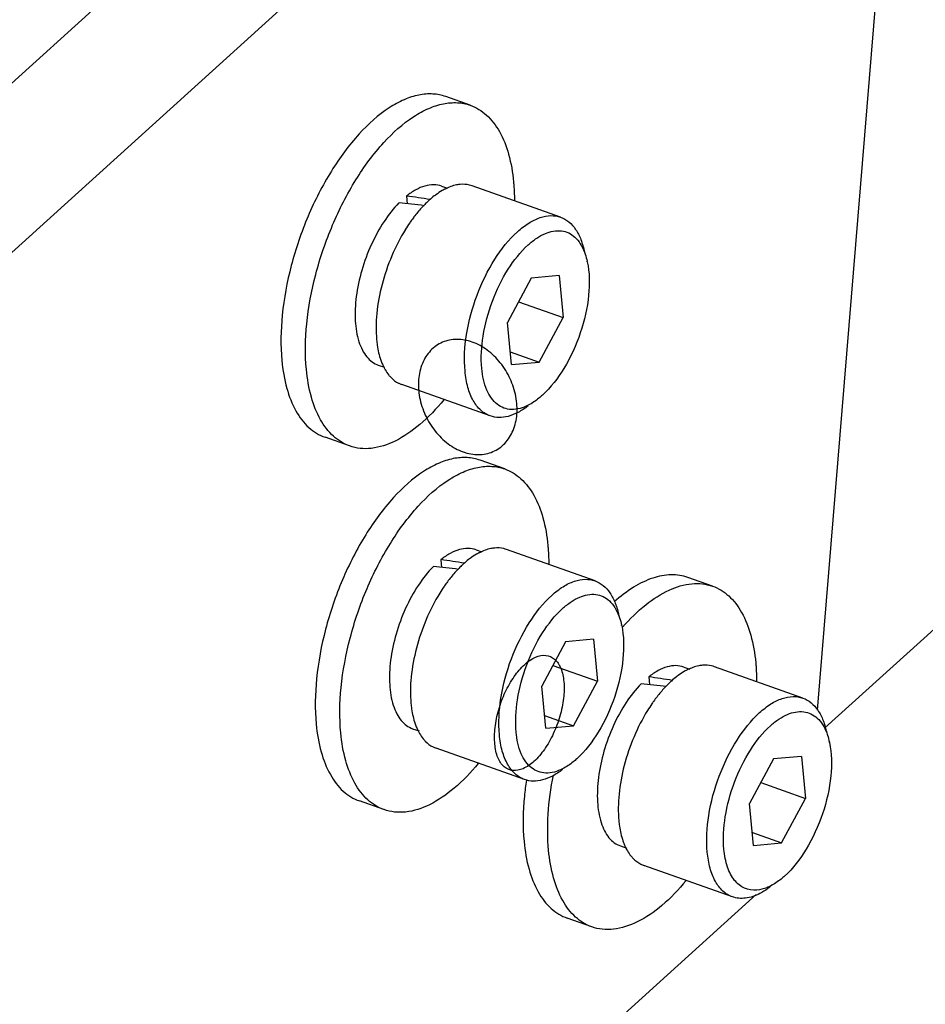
# Model space of a CAD drawing. Header units: millimetres. Extents: x -24622 to 57, y -1603 to 1112.
# Tile 140 of 219: x -1556 to -1541, y 638 to 654. Entities that reach past the tile are written whole.
import ezdxf

# ---------------------------------------------------------------- set-up
doc = ezdxf.new("R2010")
doc.units = ezdxf.units.MM

msp = doc.modelspace()

# ---------------------------------------------------------------- linework, layer by layer
at = {"color": 7, "linetype": 'Continuous'}
for p, q in [((-1566.119, 643.605), (-1544.16, 663.463)), ((-1541.929, 662.672), (-1563.888, 642.814)), ((-1540.955, 661.904), (-1542.557, 642.409)), ((-1548.318, 652.45), (-1548.726, 652.595)), ((-1548.794, 651.107), (-1548.696, 651.072)), ((-1546.818, 650.592), (-1548.287, 651.113)), ((-1549.376, 650.944), (-1549.364, 650.815)), ((-1546.843, 649.622), (-1547.305, 649.582)), ((-1546.843, 649.622), (-1546.777, 648.925)), ((-1547.305, 649.582), (-1547.702, 648.845)), ((-1547.518, 649.188), (-1546.777, 648.925)), ((-1547.637, 648.148), (-1547.702, 648.845)), ((-1547.174, 648.188), (-1546.777, 648.925)), ((-1547.657, 648.359), (-1547.174, 648.188)), ((-1547.637, 648.148), (-1547.174, 648.188)), ((-1549.846, 648.138), (-1549.741, 648.101)), ((-1547.987, 647.293), (-1549.456, 647.814)), ((-1550.322, 646.795), (-1550.73, 646.939)), ((-1547.747, 646.414), (-1548.155, 646.559)), ((-1548.223, 645.071), (-1548.126, 645.037)), ((-1546.247, 644.557), (-1547.716, 645.077)), ((-1548.806, 644.908), (-1548.794, 644.779)), ((-1544.296, 644.469), (-1544.704, 644.613)), ((-1542.429, 642.118), (-1540.185, 644.148)), ((-1546.272, 643.587), (-1546.735, 643.546)), ((-1546.272, 643.587), (-1546.206, 642.89)), ((-1546.735, 643.546), (-1547.132, 642.809)), ((-1546.947, 643.152), (-1546.206, 642.89)), ((-1544.772, 643.126), (-1544.675, 643.091)), ((-1542.797, 642.611), (-1544.265, 643.131)), ((-1545.355, 642.963), (-1545.343, 642.834)), ((-1547.066, 642.112), (-1547.132, 642.809)), ((-1546.603, 642.152), (-1546.206, 642.89)), ((-1547.086, 642.324), (-1546.603, 642.152)), ((-1549.276, 642.102), (-1549.17, 642.065)), ((-1547.066, 642.112), (-1546.603, 642.152)), ((-1547.417, 641.258), (-1548.885, 641.778)), ((-1542.821, 641.641), (-1543.284, 641.601)), ((-1542.821, 641.641), (-1542.755, 640.944)), ((-1543.284, 641.601), (-1543.681, 640.863)), ((-1543.496, 641.207), (-1542.755, 640.944)), ((-1549.752, 640.759), (-1550.16, 640.904)), ((-1543.615, 640.166), (-1543.681, 640.863)), ((-1543.152, 640.207), (-1542.755, 640.944)), ((-1543.635, 640.378), (-1543.152, 640.207)), ((-1545.825, 640.157), (-1545.719, 640.119)), ((-1543.615, 640.166), (-1543.152, 640.207)), ((-1543.966, 639.312), (-1545.435, 639.833)), ((-1551.081, 632.558), (-1543.572, 639.348)), ((-1546.301, 638.814), (-1546.709, 638.958))]:
    msp.add_line(p, q, dxfattribs=at)
for centre, radius, start, end in [((-1548.314, 650.223), 0.938, 116.8533, 117.8927), ((-1551.45, 631.818), 19.112, 82.8905, 84.1505), ((-1547.803, 649.549), 1.786, 133.5311, 135.9183), ((-1547.9, 649.651), 1.646, 131.9443, 133.5202), ((-1547.256, 649.08), 2.508, 142.8242, 144.8486), ((-1547.028, 648.922), 2.786, 145.539, 148.2638), ((-1547.153, 649.007), 2.634, 144.8373, 145.5209), ((-1547.594, 649.594), 1.246, 12.0294, 12.4072), ((-1549.309, 648.229), 0.44, 243.1528, 250.4584), ((-1547.743, 644.187), 0.938, 116.8533, 117.8927), ((-1550.88, 625.782), 19.112, 82.8905, 84.1505), ((-1547.233, 643.514), 1.786, 133.5311, 135.9183), ((-1547.33, 643.615), 1.646, 131.9443, 133.5202), ((-1546.685, 643.045), 2.508, 142.8242, 144.8486), ((-1546.457, 642.887), 2.786, 145.539, 148.2638), ((-1546.583, 642.972), 2.634, 144.8373, 145.5209), ((-1547.024, 643.558), 1.246, 12.0294, 12.4072), ((-1544.293, 642.242), 0.938, 116.8533, 117.8927), ((-1547.429, 623.836), 19.112, 82.8905, 84.1505), ((-1543.782, 641.568), 1.786, 133.5311, 135.9183), ((-1543.879, 641.67), 1.646, 131.9443, 133.5202), ((-1543.235, 641.099), 2.508, 142.8242, 144.8486), ((-1543.006, 640.941), 2.786, 145.539, 148.2638), ((-1543.132, 641.026), 2.634, 144.8373, 145.5209), ((-1548.738, 642.193), 0.44, 243.1528, 250.4584), ((-1543.573, 641.612), 1.246, 12.0294, 12.4072), ((-1545.287, 640.247), 0.44, 243.1528, 250.4584)]:
    msp.add_arc(centre, radius, start, end, dxfattribs=at)
for centre in [(-1549.596, 649.72), (-1549.026, 643.685), (-1545.575, 641.739)]:
    msp.add_ellipse(centre, major_axis=(4.856, -0.659), ratio=0.253431, start_param=1.479231, end_param=1.55995, dxfattribs=at)
for points, start_tangent, end_tangent in [([(-1548.726, 652.595), (-1548.941, 652.637), (-1549.172, 652.62), (-1549.415, 652.543), (-1549.665, 652.408), (-1550.163, 651.975), (-1550.625, 651.358), (-1551.012, 650.608), (-1551.292, 649.788), (-1551.441, 648.967), (-1551.448, 648.212)], (-0.942557, 0.334047), (0.09413, -0.99556)), ([(-1551.04, 648.067), (-1551.033, 648.822), (-1550.884, 649.644), (-1550.604, 650.463), (-1550.217, 651.213), (-1549.755, 651.83), (-1549.257, 652.263), (-1549.008, 652.398), (-1548.764, 652.475), (-1548.533, 652.493), (-1548.318, 652.45)], (-0.09413, 0.99556), (0.94262, -0.333868)), ([(-1548.318, 652.45), (-1548.05, 652.288), (-1547.835, 652.014), (-1547.683, 651.638), (-1547.6, 651.178)], (0.94262, -0.333868), (0.09413, -0.99556)), ([(-1548.794, 651.107), (-1548.927, 651.13), (-1549.071, 651.11), (-1549.222, 651.047), (-1549.376, 650.944)], (-0.942512, 0.334173), (-0.781381, -0.624055)), ([(-1548.484, 651.137), (-1548.545, 651.128), (-1548.738, 651.06)], (-0.996435, -0.08436), (-0.892191, -0.451659)), ([(-1548.286, 651.113), (-1548.333, 651.126), (-1548.484, 651.137)], (-0.942481, 0.334258), (-0.996435, -0.08436)), ([(-1547.6, 651.178), (-1547.594, 651.104), (-1547.585, 650.876)], (0.09413, -0.99556), (0.007641, -0.999971)), ([(-1548.89, 650.965), (-1548.918, 650.945), (-1549, 650.875)], (-0.806566, -0.591144), (-0.743896, -0.668296)), ([(-1548.753, 651.052), (-1548.787, 651.033), (-1548.89, 650.965)], (-0.883851, -0.467769), (-0.806566, -0.591144)), ([(-1549.503, 650.83), (-1549.75, 650.521), (-1549.962, 650.136), (-1550.12, 649.709), (-1550.211, 649.274), (-1550.228, 648.869), (-1550.168, 648.526), (-1550.111, 648.388), (-1550.037, 648.276), (-1549.948, 648.192), (-1549.846, 648.138)], (-0.702858, -0.71133), (0.942481, -0.334261)), ([(-1549.087, 650.792), (-1549.129, 650.747), (-1549.254, 650.596)], (-0.695925, -0.718115), (-0.604441, -0.79665)), ([(-1547.536, 650.351), (-1547.347, 650.495), (-1547.16, 650.585), (-1546.982, 650.618), (-1546.818, 650.592)], (0.741683, 0.670751), (0.942637, -0.333821)), ([(-1546.818, 650.592), (-1546.682, 650.515), (-1546.569, 650.39), (-1546.482, 650.221), (-1546.423, 650.011)], (0.94235, -0.334629), (0.19161, -0.981471)), ([(-1549.397, 650.387), (-1549.622, 649.951), (-1549.784, 649.473), (-1549.871, 648.995), (-1549.874, 648.556)], (-0.526292, -0.850304), (0.09413, -0.99556)), ([(-1548.406, 648.036), (-1548.381, 648.644), (-1548.206, 649.297), (-1547.91, 649.897), (-1547.536, 650.351)], (-0.09413, 0.99556), (0.741683, 0.670751)), ([(-1547.358, 650.132), (-1547.215, 650.244), (-1547.072, 650.322), (-1546.804, 650.365), (-1546.685, 650.331), (-1546.58, 650.259), (-1546.492, 650.153), (-1546.423, 650.014)], (0.744928, 0.667145), (0.357617, -0.933868)), ([(-1548.128, 648.081), (-1548.106, 648.62), (-1547.951, 649.199), (-1547.689, 649.73), (-1547.358, 650.132)], (-0.090201, 0.995924), (0.738778, 0.673949)), ([(-1546.423, 650.014), (-1546.41, 649.978), (-1546.378, 649.861)], (0.357617, -0.933868), (0.214866, -0.976643)), ([(-1546.376, 649.853), (-1546.354, 649.3), (-1546.492, 648.672), (-1546.764, 648.083), (-1547.122, 647.638)], (0.208423, -0.978039), (-0.739277, -0.673401)), ([(-1549.874, 648.556), (-1549.864, 648.466), (-1549.806, 648.222)], (0.09413, -0.99556), (0.326605, -0.945161)), ([(-1548.286, 648.52), (-1548.542, 648.565), (-1548.78, 648.516), (-1548.977, 648.378), (-1549.114, 648.165), (-1549.177, 647.898), (-1549.16, 647.602), (-1549.065, 647.307), (-1548.901, 647.041), (-1548.685, 646.831), (-1548.436, 646.697)], (-0.942532, 0.334117), (0.942532, -0.334117)), ([(-1548.436, 646.697), (-1548.18, 646.652), (-1547.942, 646.701), (-1547.745, 646.839), (-1547.608, 647.052), (-1547.545, 647.319), (-1547.562, 647.615), (-1547.657, 647.91), (-1547.821, 648.176), (-1548.038, 648.386), (-1548.286, 648.52)], (0.942532, -0.334117), (-0.942532, 0.334117)), ([(-1551.448, 648.212), (-1551.365, 647.751), (-1551.213, 647.376), (-1550.998, 647.101), (-1550.73, 646.939)], (0.09413, -0.99556), (0.942557, -0.334047)), ([(-1549.806, 648.222), (-1549.778, 648.151), (-1549.673, 647.973)], (0.326605, -0.945161), (0.628801, -0.777567)), ([(-1550.322, 646.795), (-1550.59, 646.957), (-1550.805, 647.231), (-1550.957, 647.607), (-1551.04, 648.067)], (-0.94262, 0.333868), (-0.09413, 0.99556)), ([(-1547.988, 647.293), (-1548.144, 647.388), (-1548.269, 647.548), (-1548.358, 647.767), (-1548.406, 648.036)], (-0.94235, 0.334629), (-0.09413, 0.99556)), ([(-1547.356, 647.472), (-1547.636, 647.401), (-1547.761, 647.425), (-1547.873, 647.488), (-1547.968, 647.588), (-1548.043, 647.723), (-1548.128, 648.081)], (-0.89037, -0.455238), (-0.098086, 0.995178)), ([(-1549.673, 647.973), (-1549.635, 647.931), (-1549.508, 647.836)], (0.628801, -0.777567), (0.892267, -0.451508)), ([(-1548.758, 647.561), (-1549.158, 647.15), (-1549.567, 646.877), (-1549.963, 646.756), (-1550.148, 646.755), (-1550.322, 646.795)], (-0.634499, -0.772924), (-0.94262, 0.333868)), ([(-1547.122, 647.638), (-1547.18, 647.588), (-1547.356, 647.472)], (-0.744588, -0.667524), (-0.89037, -0.455238)), ([(-1547.359, 647.459), (-1547.526, 647.352), (-1547.689, 647.287), (-1547.844, 647.268), (-1547.987, 647.293)], (-0.79255, -0.609806), (-0.942637, 0.333821)), ([(-1548.155, 646.559), (-1548.37, 646.602), (-1548.602, 646.585), (-1548.845, 646.507), (-1549.094, 646.372), (-1549.592, 645.939), (-1550.054, 645.322), (-1550.441, 644.573), (-1550.721, 643.753), (-1550.87, 642.931), (-1550.877, 642.176)], (-0.942557, 0.334047), (0.09413, -0.99556)), ([(-1550.469, 642.032), (-1550.463, 642.787), (-1550.313, 643.608), (-1550.033, 644.428), (-1549.646, 645.177), (-1549.185, 645.794), (-1548.687, 646.227), (-1548.437, 646.363), (-1548.194, 646.44), (-1547.962, 646.457), (-1547.747, 646.415)], (-0.09413, 0.99556), (0.94262, -0.333868)), ([(-1547.747, 646.415), (-1547.479, 646.252), (-1547.264, 645.978), (-1547.113, 645.603), (-1547.03, 645.142)], (0.94262, -0.333868), (0.09413, -0.99556)), ([(-1548.223, 645.071), (-1548.356, 645.095), (-1548.5, 645.075), (-1548.652, 645.012), (-1548.806, 644.908)], (-0.942512, 0.334173), (-0.781381, -0.624055)), ([(-1547.913, 645.101), (-1547.975, 645.092), (-1548.167, 645.024)], (-0.996435, -0.08436), (-0.892191, -0.451659)), ([(-1547.716, 645.077), (-1547.763, 645.091), (-1547.913, 645.101)], (-0.942481, 0.334258), (-0.996435, -0.08436)), ([(-1547.03, 645.142), (-1547.024, 645.069), (-1547.015, 644.84)], (0.09413, -0.99556), (0.007641, -0.999971)), ([(-1548.319, 644.93), (-1548.347, 644.909), (-1548.43, 644.84)], (-0.806566, -0.591144), (-0.743896, -0.668296)), ([(-1548.182, 645.016), (-1548.216, 644.997), (-1548.319, 644.93)], (-0.883851, -0.467769), (-0.806566, -0.591144)), ([(-1548.932, 644.794), (-1549.18, 644.485), (-1549.392, 644.101), (-1549.55, 643.673), (-1549.641, 643.238), (-1549.657, 642.833), (-1549.597, 642.491), (-1549.54, 642.352), (-1549.466, 642.24), (-1549.378, 642.156), (-1549.276, 642.102)], (-0.702858, -0.71133), (0.942481, -0.334261)), ([(-1548.516, 644.757), (-1548.559, 644.711), (-1548.684, 644.56)], (-0.695925, -0.718115), (-0.604441, -0.79665)), ([(-1546.965, 644.316), (-1546.777, 644.46), (-1546.59, 644.55), (-1546.411, 644.582), (-1546.247, 644.557)], (0.741683, 0.670751), (0.942637, -0.333821)), ([(-1546.247, 644.557), (-1546.112, 644.48), (-1545.999, 644.355), (-1545.911, 644.185), (-1545.852, 643.976)], (0.94235, -0.334629), (0.19161, -0.981471)), ([(-1544.704, 644.613), (-1544.983, 644.657), (-1545.288, 644.602), (-1545.606, 644.45), (-1545.928, 644.206)], (-0.942557, 0.334047), (-0.743829, -0.66837)), ([(-1545.789, 643.787), (-1545.404, 644.16), (-1545.014, 644.404), (-1544.639, 644.509), (-1544.296, 644.469)], (0.657212, 0.753706), (0.94262, -0.333868)), ([(-1544.296, 644.469), (-1544.028, 644.307), (-1543.814, 644.032), (-1543.662, 643.657), (-1543.579, 643.196)], (0.94262, -0.333868), (0.09413, -0.99556)), ([(-1548.826, 644.352), (-1549.051, 643.915), (-1549.213, 643.438), (-1549.3, 642.96), (-1549.304, 642.521)], (-0.526292, -0.850304), (0.09413, -0.99556)), ([(-1547.835, 642), (-1547.81, 642.608), (-1547.636, 643.262), (-1547.339, 643.861), (-1546.965, 644.316)], (-0.09413, 0.99556), (0.741683, 0.670751)), ([(-1546.787, 644.097), (-1546.644, 644.208), (-1546.502, 644.286), (-1546.233, 644.33), (-1546.114, 644.295), (-1546.009, 644.224), (-1545.921, 644.117), (-1545.852, 643.978)], (0.744928, 0.667145), (0.357617, -0.933868)), ([(-1547.557, 642.046), (-1547.535, 642.584), (-1547.381, 643.163), (-1547.118, 643.694), (-1546.787, 644.097)], (-0.090201, 0.995924), (0.738778, 0.673949)), ([(-1545.852, 643.978), (-1545.839, 643.942), (-1545.807, 643.826)], (0.357617, -0.933868), (0.214866, -0.976643)), ([(-1545.805, 643.818), (-1545.784, 643.265), (-1545.921, 642.637), (-1546.193, 642.047), (-1546.551, 641.602)], (0.208423, -0.978039), (-0.739277, -0.673401)), ([(-1547.911, 641.846), (-1547.907, 642.12), (-1547.847, 642.418), (-1547.737, 642.71), (-1547.588, 642.969), (-1547.414, 643.169), (-1547.233, 643.29), (-1547.063, 643.32), (-1546.919, 643.257), (-1546.816, 643.106), (-1546.765, 642.883)], (-0.09413, 0.99556), (0.09413, -0.99556)), ([(-1544.772, 643.126), (-1544.905, 643.149), (-1545.049, 643.129), (-1545.201, 643.066), (-1545.355, 642.963)], (-0.942512, 0.334173), (-0.781381, -0.624055)), ([(-1544.462, 643.155), (-1544.524, 643.147), (-1544.716, 643.078)], (-0.996435, -0.08436), (-0.892191, -0.451659)), ([(-1544.265, 643.131), (-1544.312, 643.145), (-1544.462, 643.155)], (-0.942481, 0.334258), (-0.996435, -0.08436)), ([(-1543.579, 643.196), (-1543.573, 643.123), (-1543.564, 642.895)], (0.09413, -0.99556), (0.007641, -0.999971)), ([(-1544.868, 642.984), (-1544.896, 642.963), (-1544.979, 642.894)], (-0.806566, -0.591144), (-0.743896, -0.668296)), ([(-1544.731, 643.071), (-1544.766, 643.052), (-1544.868, 642.984)], (-0.883851, -0.467769), (-0.806566, -0.591144)), ([(-1546.765, 642.883), (-1546.769, 642.609), (-1546.83, 642.311), (-1546.94, 642.018), (-1547.089, 641.759), (-1547.262, 641.559), (-1547.443, 641.439), (-1547.614, 641.408), (-1547.757, 641.472), (-1547.86, 641.622), (-1547.911, 641.846)], (0.09413, -0.99556), (-0.09413, 0.99556)), ([(-1545.481, 642.848), (-1545.729, 642.539), (-1545.941, 642.155), (-1546.099, 641.727), (-1546.19, 641.293), (-1546.206, 640.887), (-1546.146, 640.545), (-1546.089, 640.407), (-1546.016, 640.294), (-1545.927, 640.21), (-1545.825, 640.157)], (-0.702858, -0.71133), (0.942481, -0.334261)), ([(-1545.065, 642.811), (-1545.108, 642.765), (-1545.233, 642.614)], (-0.695925, -0.718115), (-0.604441, -0.79665)), ([(-1543.514, 642.37), (-1543.326, 642.514), (-1543.139, 642.604), (-1542.96, 642.637), (-1542.797, 642.611)], (0.741683, 0.670751), (0.942637, -0.333821)), ([(-1542.796, 642.611), (-1542.661, 642.534), (-1542.548, 642.409), (-1542.46, 642.239), (-1542.401, 642.03)], (0.94235, -0.334629), (0.19161, -0.981471)), ([(-1549.304, 642.521), (-1549.293, 642.43), (-1549.235, 642.186)], (0.09413, -0.99556), (0.326605, -0.945161)), ([(-1545.375, 642.406), (-1545.6, 641.969), (-1545.763, 641.492), (-1545.849, 641.014), (-1545.853, 640.575)], (-0.526292, -0.850304), (0.09413, -0.99556)), ([(-1544.384, 640.054), (-1544.359, 640.662), (-1544.185, 641.316), (-1543.888, 641.915), (-1543.514, 642.37)], (-0.09413, 0.99556), (0.741683, 0.670751)), ([(-1543.336, 642.151), (-1543.193, 642.263), (-1543.051, 642.34), (-1542.783, 642.384), (-1542.663, 642.349), (-1542.558, 642.278), (-1542.47, 642.171), (-1542.401, 642.032)], (0.744928, 0.667145), (0.357617, -0.933868)), ([(-1550.877, 642.176), (-1550.794, 641.716), (-1550.642, 641.34), (-1550.428, 641.066), (-1550.159, 640.904)], (0.09413, -0.99556), (0.942557, -0.334047)), ([(-1549.235, 642.186), (-1549.207, 642.115), (-1549.102, 641.937)], (0.326605, -0.945161), (0.628801, -0.777567)), ([(-1544.107, 640.1), (-1544.084, 640.639), (-1543.93, 641.217), (-1543.667, 641.749), (-1543.336, 642.151)], (-0.090201, 0.995924), (0.738778, 0.673949)), ([(-1549.751, 640.759), (-1550.02, 640.921), (-1550.234, 641.196), (-1550.386, 641.571), (-1550.469, 642.032)], (-0.94262, 0.333868), (-0.09413, 0.99556)), ([(-1549.102, 641.937), (-1549.065, 641.895), (-1548.937, 641.801)], (0.628801, -0.777567), (0.892267, -0.451508)), ([(-1547.417, 641.258), (-1547.573, 641.353), (-1547.698, 641.513), (-1547.787, 641.732), (-1547.835, 642)], (-0.94235, 0.334629), (-0.09413, 0.99556)), ([(-1546.786, 641.436), (-1547.065, 641.366), (-1547.191, 641.39), (-1547.302, 641.453), (-1547.397, 641.553), (-1547.473, 641.688), (-1547.557, 642.046)], (-0.89037, -0.455238), (-0.098086, 0.995178)), ([(-1542.401, 642.032), (-1542.388, 641.996), (-1542.356, 641.88)], (0.357617, -0.933868), (0.214866, -0.976643)), ([(-1542.354, 641.872), (-1542.333, 641.319), (-1542.47, 640.691), (-1542.742, 640.102), (-1543.1, 639.656)], (0.208423, -0.978039), (-0.739277, -0.673401)), ([(-1548.187, 641.526), (-1548.587, 641.115), (-1548.997, 640.841), (-1549.392, 640.72), (-1549.577, 640.72), (-1549.751, 640.759)], (-0.634499, -0.772924), (-0.94262, 0.333868)), ([(-1546.551, 641.602), (-1546.609, 641.552), (-1546.786, 641.436)], (-0.744588, -0.667524), (-0.89037, -0.455238)), ([(-1546.789, 641.424), (-1546.955, 641.316), (-1547.118, 641.252), (-1547.273, 641.232), (-1547.417, 641.258)], (-0.79255, -0.609806), (-0.942637, 0.333821)), ([(-1547.018, 640.086), (-1547.025, 640.683), (-1546.939, 641.331)], (-0.09413, 0.99556), (0.19437, 0.980928)), ([(-1547.386, 641.25), (-1547.42, 640.982), (-1547.426, 640.23)], (-0.151907, -0.988395), (0.09413, -0.99556)), ([(-1545.853, 640.575), (-1545.842, 640.485), (-1545.784, 640.24)], (0.09413, -0.99556), (0.326605, -0.945161)), ([(-1547.426, 640.23), (-1547.343, 639.77), (-1547.191, 639.395), (-1546.977, 639.12), (-1546.709, 638.958)], (0.09413, -0.99556), (0.942557, -0.334047)), ([(-1545.784, 640.24), (-1545.757, 640.169), (-1545.651, 639.991)], (0.326605, -0.945161), (0.628801, -0.777567)), ([(-1546.301, 638.813), (-1546.569, 638.976), (-1546.783, 639.25), (-1546.935, 639.625), (-1547.018, 640.086)], (-0.94262, 0.333868), (-0.09413, 0.99556)), ([(-1545.651, 639.991), (-1545.614, 639.949), (-1545.486, 639.855)], (0.628801, -0.777567), (0.892267, -0.451508)), ([(-1543.966, 639.312), (-1544.123, 639.407), (-1544.248, 639.567), (-1544.336, 639.786), (-1544.384, 640.054)], (-0.94235, 0.334629), (-0.09413, 0.99556)), ([(-1543.561, 639.422), (-1543.763, 639.454), (-1543.929, 639.584), (-1544.046, 639.805), (-1544.107, 640.1)], (-0.996368, -0.085155), (-0.098086, 0.995178)), ([(-1543.1, 639.656), (-1543.159, 639.607), (-1543.335, 639.491)], (-0.744588, -0.667524), (-0.89037, -0.455238)), ([(-1544.737, 639.58), (-1545.137, 639.169), (-1545.546, 638.895), (-1545.941, 638.775), (-1546.127, 638.774), (-1546.301, 638.813)], (-0.634499, -0.772924), (-0.94262, 0.333868)), ([(-1543.335, 639.491), (-1543.393, 639.464), (-1543.561, 639.422)], (-0.89037, -0.455238), (-0.996368, -0.085155)), ([(-1543.512, 639.366), (-1543.75, 639.29), (-1543.966, 639.312)], (-0.890706, -0.454581), (-0.942637, 0.333821)), ([(-1543.338, 639.478), (-1543.382, 639.446), (-1543.512, 639.366)], (-0.79255, -0.609806), (-0.890706, -0.454581))]:
    msp.add_spline(points, degree=3, dxfattribs=dict(at, start_tangent=start_tangent, end_tangent=end_tangent))

doc.saveas('drawing.dxf')
